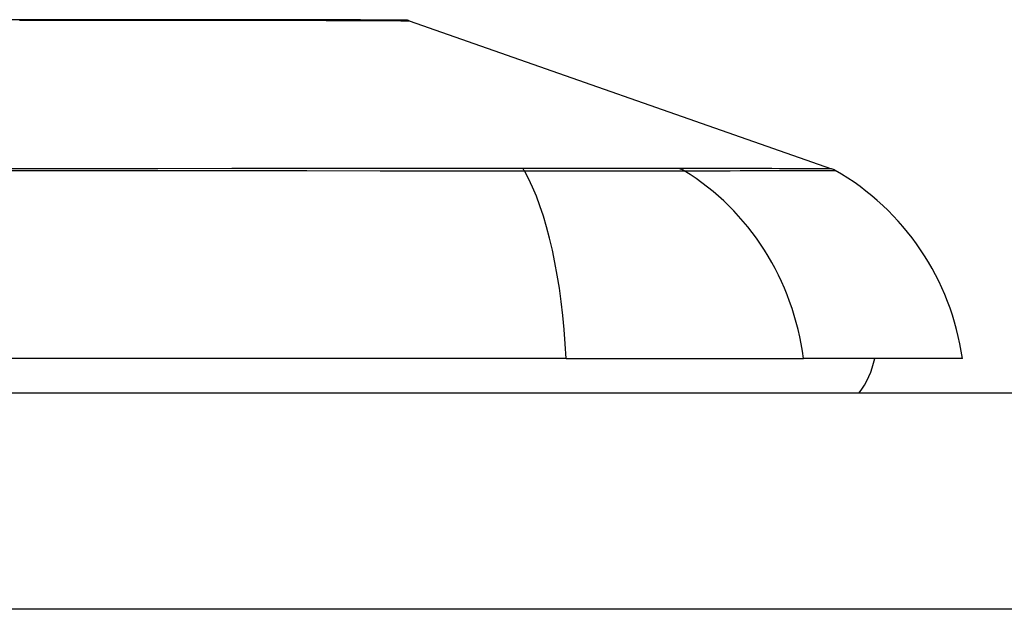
# Model space of a CAD drawing. Header units: inches. Extents: x 18 to 388, y 34 to 188.
# Tile 28 of 136: x 19.786 to 20.237, y 187.827 to 188.097. Entities that reach past the tile are written whole.
import ezdxf

# ---------------------------------------------------------------- set-up
doc = ezdxf.new("R2010")
doc.units = ezdxf.units.IN
doc.header["$MEASUREMENT"] = 0
doc.layers.add('Visible Edges(ANSI)', color=7, linetype='Continuous', lineweight=25)
doc.layers.add('Visible Tangent Edges(ANSI)', color=7, linetype='Continuous', lineweight=25)

msp = doc.modelspace()

# ---------------------------------------------------------------- linework, layer by layer
at = {"layer": 'Visible Edges(ANSI)'}
for p, q in [((19.96456825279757, 188.096260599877), (20.15810349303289, 188.0285232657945)), ((20.03644746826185, 187.9416161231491), (19.17907142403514, 187.9416161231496)), ((20.03644746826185, 187.9416161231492), (20.14523321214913, 187.9416161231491)), ((20.21799566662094, 187.9416161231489), (20.14523321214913, 187.9416161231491)), ((18.28275944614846, 187.9258680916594), (89.88775944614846, 187.9258680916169))]:
    msp.add_line(p, q, dxfattribs=at)
at = {"layer": 'Visible Edges(ANSI)', "flags": 128}
msp.add_lwpolyline([(19.96295739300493, 188.0965368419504), (19.96252673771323, 188.0965381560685), (19.96123695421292, 188.0965420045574), (19.95909522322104, 188.0965482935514), (19.95611625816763, 188.0965568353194), (19.95231186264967, 188.0965673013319), (19.94767356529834, 188.0965795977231), (19.94220106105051, 188.0965933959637), (19.93590735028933, 188.0966083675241), (19.92881169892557, 188.0966242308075), (19.92094020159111, 188.0966406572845), (19.91232392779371, 188.0966573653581), (19.9030014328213, 188.0966741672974), (19.89299777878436, 188.0966907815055), (19.8823044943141, 188.0967074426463), (19.87093985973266, 188.0967200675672), (19.85894294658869, 188.0967242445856), (19.84635078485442, 188.0967197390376), (19.83317442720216, 188.0967067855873), (19.8194511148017, 188.0966904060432), (19.80523287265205, 188.0966737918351), (19.79053608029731, 188.0966570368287), (19.77534676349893, 188.0966403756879)], dxfattribs=at)
at = {"layer": 'Visible Edges(ANSI)'}
for centre, radius, start, end in [((19.96294251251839, 188.0916156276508), 0.0049212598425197, 70.70995378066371, 89.82685522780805), ((20.15485201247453, 188.0192333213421), 0.0098425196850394, 60.18311453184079, 70.70995378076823), ((20.10101809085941, 187.9252981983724), 0.1181102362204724, 7.941296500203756, 60.18311453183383), ((20.13925550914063, 187.949490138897), 0.0393700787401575, 323.1301023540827, 348.4630409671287)]:
    msp.add_arc(centre, radius, start, end, dxfattribs=at)
at = {"layer": 'Visible Tangent Edges(ANSI)'}
for p, q in [((20.0165667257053, 188.0285593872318), (20.01609458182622, 188.0285588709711)), ((20.0884840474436, 188.028558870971), (20.08831537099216, 188.0285593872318)), ((89.88775944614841, 187.8268680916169), (18.28275944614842, 187.8268680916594))]:
    msp.add_line(p, q, dxfattribs=at)
at = {"layer": 'Visible Tangent Edges(ANSI)', "flags": 128}
for points in [[(19.78601798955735, 188.0964657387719), (19.80359412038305, 188.0964997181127), (19.82047657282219, 188.0965329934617), (19.83663248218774, 188.0965651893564)], [(19.83663248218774, 188.0965651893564), (19.83863982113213, 188.0965690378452), (19.84063491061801, 188.0965725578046), (19.84261760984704, 188.0965757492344), (19.84458782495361, 188.0965786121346), (19.84654548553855, 188.0965811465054), (19.84849045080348, 188.0965833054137), (19.85042267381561, 188.0965851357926), (19.85234199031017, 188.0965866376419), (19.85424835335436, 188.0965878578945), (19.85614164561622, 188.0965886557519), (19.85802174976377, 188.0965891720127), (19.85988857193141, 188.0965893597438), (19.86174204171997, 188.0965891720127), (19.86358201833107, 188.0965887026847), (19.86540843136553, 188.0965878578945), (19.86722116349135, 188.0965866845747), (19.86902012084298, 188.0965851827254), (19.87080520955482, 188.0965833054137), (19.87257631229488, 188.0965811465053), (19.87433333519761, 188.0965786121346), (19.87607620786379, 188.0965757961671), (19.87780478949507, 188.0965726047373), (19.87951898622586, 188.096569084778), (19.88121870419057, 188.0965651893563)], [(19.88121870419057, 188.0965651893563), (19.88773421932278, 188.0965492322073), (19.89401887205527, 188.0965328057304), (19.90006761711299, 188.0965160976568), (19.90587538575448, 188.0964991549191), (19.91143708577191, 188.0964820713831), (19.91674764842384, 188.0964648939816), (19.92180200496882, 188.0964478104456), (19.926595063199, 188.0964308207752), (19.93112177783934, 188.0964140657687), (19.935377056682, 188.0963976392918), (19.93935580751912, 188.0963815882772), (19.94305298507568, 188.0963660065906), (19.94646352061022, 188.0963509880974), (19.949583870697, 188.0963367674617), (19.95241319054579, 188.0963234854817), (19.95495016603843, 188.0963112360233), (19.95719352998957, 188.0963001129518), (19.95914199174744, 188.0962902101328), (19.96079428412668, 188.096281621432), (19.96214911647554, 188.0962743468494), (19.96320517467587, 188.0962685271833), (19.96396121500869, 188.0962642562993), (19.96441592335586, 188.0962615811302), (19.96456805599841, 188.0962606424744)], [(20.01609458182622, 188.0285588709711), (19.98330606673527, 188.0285575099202), (19.95021973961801, 188.028555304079), (19.91686080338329, 188.0285522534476), (19.88325216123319, 188.0285485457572), (19.84941753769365, 188.0285444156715), (19.81539661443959, 188.028540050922), (19.78120288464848, 188.028535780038), (19.74684269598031, 188.028531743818), (19.71235664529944, 188.0285283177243), (19.67778552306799, 188.0285255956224), (19.64317010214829, 188.0285238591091), (19.60854147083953, 188.0285232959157), (19.57390158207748, 188.0285238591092), (19.5392531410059, 188.0285254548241), (19.50459941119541, 188.0285280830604), (19.46997634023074, 188.028531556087), (19.43543604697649, 188.0285355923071), (19.40102045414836, 188.0285399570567), (19.3667712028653, 188.028544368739), (19.33272934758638, 188.0285484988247), (19.29893539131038, 188.0285522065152), (19.26542831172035, 188.0285552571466), (19.23225285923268, 188.0285575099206)], [(20.08831537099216, 188.0285593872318), (20.08677287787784, 188.0285595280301), (20.08508005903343, 188.0285595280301), (20.08323987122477, 188.0285594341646), (20.08125536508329, 188.0285592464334), (20.07912945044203, 188.0285590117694), (20.07686517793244, 188.0285587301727), (20.07446545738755, 188.0285584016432), (20.071933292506, 188.0285581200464), (20.06927164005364, 188.0285578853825), (20.06648355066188, 188.0285576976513), (20.06357202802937, 188.0285576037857), (20.06054138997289, 188.0285575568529), (20.05739632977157, 188.0285576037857), (20.05414135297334, 188.0285577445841), (20.05078091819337, 188.0285578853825), (20.04731967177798, 188.0285580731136), (20.04376207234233, 188.0285583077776), (20.04011262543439, 188.0285585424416), (20.03637593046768, 188.0285588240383), (20.03255700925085, 188.0285591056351), (20.02866135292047, 188.028559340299), (20.02469421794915, 188.0285594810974), (20.0206609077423, 188.0285595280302), (20.0165667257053, 188.0285593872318)], [(20.15810396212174, 188.0285232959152), (20.15798273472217, 188.0285234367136), (20.15761830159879, 188.0285238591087), (20.15701038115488, 188.0285245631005), (20.15615859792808, 188.0285255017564), (20.15506257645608, 188.028526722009), (20.15372198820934, 188.0285281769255), (20.15213664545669, 188.0285298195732), (20.15030687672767, 188.0285316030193), (20.14823315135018, 188.0285335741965), (20.14591589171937, 188.0285356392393), (20.14335547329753, 188.0285377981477), (20.14055255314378, 188.0285400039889), (20.1375081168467, 188.0285422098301), (20.13422338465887, 188.0285443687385), (20.13069957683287, 188.0285465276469), (20.12693781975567, 188.0285485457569), (20.1229396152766, 188.0285504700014), (20.11870665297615, 188.0285522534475), (20.11424071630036, 188.0285538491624), (20.10954358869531, 188.0285553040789), (20.10461719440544, 188.0285565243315), (20.09946617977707, 188.0285575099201), (20.09411828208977, 188.0285583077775), (20.0884840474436, 188.028558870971)], [(19.23112414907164, 188.0275981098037), (19.26442836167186, 188.0276226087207), (19.29805373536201, 188.027647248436), (19.33196164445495, 188.0276707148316), (19.36611282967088, 188.027692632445), (19.4004668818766, 188.0277126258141), (19.43498292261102, 188.0277302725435), (19.46961959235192, 188.0277452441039), (19.50433557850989, 188.0277572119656), (19.53907937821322, 188.0277658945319), (19.57381575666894, 188.0277711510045), (19.60854249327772, 188.027772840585), (19.64325795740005, 188.0277710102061), (19.67796135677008, 188.0277655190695), (19.712622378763, 188.027756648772), (19.74720089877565, 188.0277446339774), (19.7816567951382, 188.0277297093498), (19.81595011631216, 188.0277121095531), (19.85007546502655, 188.0276922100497), (19.88401906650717, 188.0276704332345), (19.91774123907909, 188.0276470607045), (19.95121856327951, 188.0276225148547), (19.98442766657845, 188.0275971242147), (20.01734336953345, 188.0275707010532)], [(20.01734336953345, 188.0275707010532), (20.0215381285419, 188.0275592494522), (20.02567178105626, 188.0275490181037), (20.02973860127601, 188.027539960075), (20.03373272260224, 188.0275320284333), (20.03764841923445, 188.0275251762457), (20.04147963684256, 188.0275192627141), (20.0452209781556, 188.027514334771), (20.0488674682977, 188.0275103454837), (20.05241417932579, 188.0275072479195), (20.05585627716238, 188.0275050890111), (20.05918878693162, 188.027503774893), (20.06240687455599, 188.0275033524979), (20.06550556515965, 188.0275038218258), (20.06847983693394, 188.0275051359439), (20.07132509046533, 188.0275072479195), (20.07403799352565, 188.0275102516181), (20.07661516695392, 188.0275141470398), (20.07905327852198, 188.0275190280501), (20.08134913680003, 188.027524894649), (20.08349931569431, 188.0275318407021), (20.08550052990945, 188.0275398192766), (20.08734954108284, 188.027548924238), (20.08904297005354, 188.0275592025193), (20.09057748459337, 188.0275707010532)], [(20.09057748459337, 188.0275707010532), (20.096138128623, 188.0275950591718), (20.10150953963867, 188.0275980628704), (20.1066406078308, 188.0276098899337), (20.11154226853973, 188.0276225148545), (20.11621419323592, 188.0276349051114), (20.12065455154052, 188.0276471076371), (20.12486174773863, 188.0276589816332), (20.12883423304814, 188.0276705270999), (20.13257045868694, 188.0276816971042), (20.13606920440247, 188.0276924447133), (20.1393294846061, 188.0277026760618), (20.14235036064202, 188.0277123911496), (20.14513075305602, 188.0277215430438), (20.14766981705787, 188.027730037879), (20.14996722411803, 188.0277378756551), (20.15202264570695, 188.0277450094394), (20.1538358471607, 188.0277514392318), (20.15540649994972, 188.0277570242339), (20.15673451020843, 188.0277618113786), (20.15782011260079, 188.0277657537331), (20.15866372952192, 188.0277688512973), (20.15926573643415, 188.0277710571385), (20.15962655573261, 188.0277724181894), (20.1597465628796, 188.0277728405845)]]:
    msp.add_lwpolyline(points, dxfattribs=at)
at = {"layer": 'Visible Tangent Edges(ANSI)'}
for centre, major_axis, ratio, start_param, end_param in [((20.01571886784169, 188.0190480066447), (2.69814243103e-05, 0.0098424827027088), 0.325720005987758, 5.760249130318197, 6.023956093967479), ((20.08592995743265, 188.0190480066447), (-7.83164027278e-05, 0.0098422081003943), 0.9454627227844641, 5.751833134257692, 6.015540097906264), ((19.99784956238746, 187.9252981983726), (8.26e-14, 0.1181102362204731), 0.3299598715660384, 4.850990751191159, 5.759350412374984), ((20.03480697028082, 187.9252981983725), (-1.823e-13, -0.1181102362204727), 0.9439949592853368, 1.709398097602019, 2.617757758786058)]:
    msp.add_ellipse(centre, major_axis=major_axis, ratio=ratio, start_param=start_param, end_param=end_param, dxfattribs=at)

doc.saveas('drawing.dxf')
